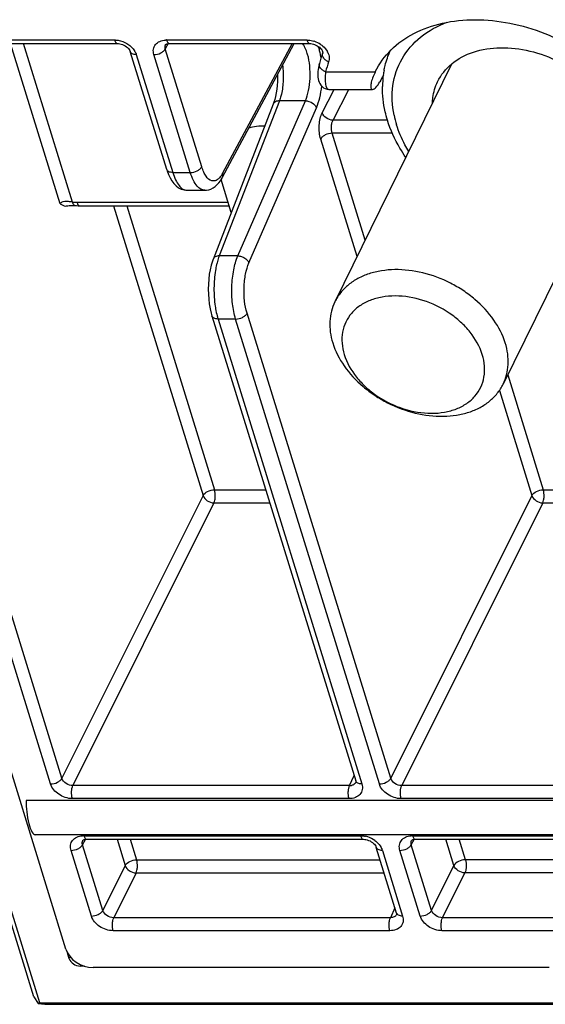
# Model space of a CAD drawing. Header units: millimetres. Extents: x 0 to 420, y 0 to 297.
# Tile 24 of 36: x 362 to 374, y 95 to 116. Entities that reach past the tile are written whole.
import ezdxf

# ---------------------------------------------------------------- set-up
doc = ezdxf.new("R2010")
doc.units = ezdxf.units.MM
doc.header["$LTSCALE"] = 23.1
doc.layers.get('0').update_dxf_attribs({"linetype": 'CONTINUOUS'})

msp = doc.modelspace()

# ---------------------------------------------------------------- linework, layer by layer
at = {"color": 9, "linetype": 'CONTINUOUS'}
for p, q in [((358.43109, 115.14158), (364.34062, 115.14158)), ((363.17612, 111.64183), (362.118, 115.0659)), ((363.44628, 111.67973), (362.39988, 115.0659)), ((365.4854, 115.06384), (365.42473, 114.95045)), ((365.45215, 115.14158), (368.44775, 115.14158)), ((368.13242, 115.06579), (366.64904, 112.29397)), ((366.20301, 112.43192), (365.42473, 114.95045)), ((365.43016, 115.04012), (365.43061, 115.04097)), ((368.16505, 115.04724), (368.1655, 115.04809)), ((364.8058, 114.8283), (365.58408, 112.30977)), ((365.95888, 112.30977), (365.1806, 114.8283)), ((368.84886, 114.46385), (369.90925, 114.46385)), ((368.77416, 113.58667), (369.02958, 114.08546)), ((369.00595, 113.42838), (369.34243, 114.08546)), ((367.86274, 113.84263), (366.57669, 110.52821)), ((366.97497, 110.52821), (368.41545, 113.84263)), ((368.41545, 113.84263), (367.86274, 113.84263)), ((367.21164, 110.3808), (368.65211, 113.69523)), ((370.16854, 113.42838), (369.00595, 113.42838)), ((369.51955, 110.51317), (368.74309, 113.02578)), ((370.27499, 113.14793), (368.98722, 113.14793)), ((369.69251, 110.86563), (368.98722, 113.14793)), ((365.58408, 112.30977), (365.95888, 112.30977)), ((366.26879, 111.93138), (366.26723, 111.93139)), ((363.53391, 111.67684), (366.76573, 111.67684)), ((364.31775, 111.60116), (366.23117, 105.40936)), ((364.59963, 111.60116), (366.47529, 105.53151)), ((366.44414, 110.45622), (366.44378, 110.45532)), ((366.97497, 110.52821), (366.57669, 110.52821)), ((362.97434, 99.24758), (359.90485, 109.18043)), ((363.21846, 99.36973), (360.14898, 109.30258)), ((366.92592, 109.18043), (366.55112, 109.18043)), ((366.55112, 109.18043), (369.6206, 99.24758)), ((369.9954, 99.24758), (366.92592, 109.18043)), ((370.23953, 99.36973), (367.17005, 109.30258)), ((372.73678, 107.9895), (373.49636, 105.53151)), ((372.55866, 107.65376), (373.25223, 105.40936)), ((366.23117, 105.40936), (363.21846, 99.36973)), ((366.47529, 105.53151), (367.56882, 105.53151)), ((373.25223, 105.40936), (370.23953, 99.36973)), ((373.49636, 105.53151), (378.65783, 105.53151)), ((366.46376, 105.25271), (363.45105, 99.21309)), ((366.46376, 105.25271), (367.65497, 105.25271)), ((373.48482, 105.25271), (370.47212, 99.21309)), ((373.48482, 105.25271), (378.74399, 105.2527)), ((369.36059, 99.21309), (369.45575, 99.42541)), ((369.36059, 99.21309), (363.45105, 99.21309)), ((369.49286, 99.28407), (369.49251, 99.28329)), ((383.91335, 99.21309), (370.47212, 99.21309)), ((369.34905, 98.9343), (363.43952, 98.9343)), ((383.90181, 98.9343), (370.46058, 98.9343)), ((363.65716, 97.9501), (363.71784, 98.06347)), ((363.66259, 98.03975), (363.66305, 98.04062)), ((363.68459, 98.14123), (369.59413, 98.14123)), ((364.39489, 98.06555), (364.56812, 97.50495)), ((364.67676, 98.06555), (364.81225, 97.62711)), ((370.67823, 97.9501), (370.73891, 98.06347)), ((370.68366, 98.03975), (370.68412, 98.04062)), ((370.70566, 98.14123), (384.14689, 98.14123)), ((371.58919, 97.50495), (371.41595, 98.06555)), ((371.83332, 97.62711), (371.69783, 98.06555)), ((363.84644, 96.42544), (363.41304, 97.82794)), ((364.09057, 96.5476), (363.65716, 97.9501)), ((370.05931, 97.82795), (370.49271, 96.42544)), ((370.86751, 96.42544), (370.4341, 97.82794)), ((371.11164, 96.5476), (370.67823, 97.9501)), ((364.81225, 97.62711), (370.01146, 97.62711)), ((377.96729, 97.62711), (371.83332, 97.62711)), ((364.56812, 97.50495), (364.09057, 96.5476)), ((371.11164, 96.5476), (371.58919, 97.50495)), ((364.80071, 97.34831), (364.32316, 96.39095)), ((364.80071, 97.34831), (370.09762, 97.34831)), ((371.34423, 96.39095), (371.82178, 97.34831)), ((377.95575, 97.34831), (371.82178, 97.34831)), ((370.32785, 96.60327), (370.23269, 96.39095)), ((370.23269, 96.39095), (364.32316, 96.39095)), ((370.36497, 96.46193), (370.36461, 96.46114)), ((384.78546, 96.39095), (371.34423, 96.39095)), ((370.22115, 96.11216), (364.31162, 96.11216)), ((384.77392, 96.11216), (371.33269, 96.11216)), ((363.39453, 95.55322), (363.37443, 95.5126)), ((363.62159, 95.38533), (363.60705, 95.35594))]:
    msp.add_line(p, q, dxfattribs=at)
at = {"color": 7, "linetype": 'CONTINUOUS'}
for p, q in [((358.49209, 115.0659), (364.40163, 115.0659)), ((365.51316, 115.0659), (368.50876, 115.0659)), ((365.45401, 112.37504), (364.67564, 114.89384)), ((368.16505, 115.04724), (366.64226, 112.20177)), ((368.78536, 114.8651), (368.78545, 114.86535)), ((368.71594, 114.6371), (368.71598, 114.63723)), ((371.53779, 114.62592), (369.04678, 109.54978)), ((369.90925, 114.46385), (369.9033, 114.45155)), ((368.93103, 114.08546), (369.8521, 114.08546)), ((367.72993, 113.76999), (366.44378, 110.45532)), ((375.13118, 112.86877), (372.63771, 107.78761)), ((366.83313, 111.45874), (366.61677, 112.15886)), ((366.64226, 112.20177), (366.6424, 112.20202)), ((365.88379, 111.93138), (366.26879, 111.93138)), ((363.49414, 111.60449), (363.49408, 111.60449)), ((363.59492, 111.60116), (366.78912, 111.60116)), ((362.62064, 94.69693), (357.44206, 111.45483)), ((362.74385, 94.57261), (357.51946, 111.47875)), ((363.30004, 95.71778), (359.13977, 109.18043)), ((366.42105, 109.2457), (369.49053, 99.31285)), ((391.92978, 98.89673), (362.45583, 98.89673)), ((392.08373, 98.16208), (362.64576, 98.16208)), ((363.7456, 98.06555), (369.65513, 98.06555)), ((370.76667, 98.06555), (384.2079, 98.06555)), ((370.36264, 96.49072), (369.92916, 97.89343)), ((363.37443, 95.5126), (363.33582, 95.63752)), ((363.69614, 95.35594), (363.60705, 95.35594)), ((373.61856, 95.32612), (363.8816, 95.32612)), ((362.62064, 94.69693), (362.70645, 94.55644)), ((362.74385, 94.57261), (362.70645, 94.55644)), ((362.70645, 94.55644), (362.85327, 94.54027)), ((362.74385, 94.57261), (394.61256, 94.57261)), ((362.85327, 94.54027), (394.72198, 94.54027))]:
    msp.add_line(p, q, dxfattribs=at)
for points in [[(364.40162, 115.0659), (364.42639, 115.06465), (364.45397, 115.06057), (364.48296, 115.05343), (364.51246, 115.04321), (364.54165, 115.03003), (364.56932, 115.01439), (364.59452, 114.99696), (364.61691, 114.97823), (364.63616, 114.95872), (364.65202, 114.93901), (364.66411, 114.92006), (364.67225, 114.90323), (364.67564, 114.89384)], [(365.43016, 115.04012), (365.43143, 115.04225), (365.43416, 115.04519), (365.43905, 115.04893), (365.44755, 115.05367), (365.46056, 115.0587), (365.47762, 115.06288), (365.49796, 115.06539), (365.5131, 115.0659)], [(368.50877, 115.0659), (368.53374, 115.06464), (368.5593, 115.06092), (368.58611, 115.05458), (368.61357, 115.04554), (368.64092, 115.0339), (368.66727, 115.01995), (368.69191, 115.0041), (368.71435, 114.98677), (368.73412, 114.96849), (368.75082, 114.94988), (368.76424, 114.9316), (368.77427, 114.9144), (368.78098, 114.89913), (368.7848, 114.88633), (368.78633, 114.87643), (368.78632, 114.86969), (368.78565, 114.86595), (368.78536, 114.8651)], [(368.71598, 114.63723), (368.7067, 114.59836), (368.69713, 114.55187), (368.68977, 114.50777), (368.68458, 114.46567), (368.68162, 114.42558), (368.68096, 114.3874), (368.68274, 114.35028), (368.68731, 114.31386), (368.69513, 114.27834), (368.70685, 114.24349), (368.72346, 114.20907), (368.74557, 114.17626), (368.77277, 114.14704), (368.80489, 114.12238), (368.84155, 114.10323), (368.88077, 114.09092), (368.92136, 114.08568), (368.93127, 114.08548)], [(367.82062, 114.40365), (367.82132, 114.34514), (367.81898, 114.25685), (367.81332, 114.17063), (367.80451, 114.08756), (367.79291, 114.00946), (367.77885, 113.93708), (367.76273, 113.87108), (367.74528, 113.81289), (367.72993, 113.76999)], [(365.45378, 112.3758), (365.46304, 112.34694), (365.49147, 112.27047), (365.5252, 112.19744), (365.56426, 112.13033), (365.60753, 112.07223), (365.65517, 112.02337), (365.70791, 111.98375), (365.76474, 111.95472), (365.8251, 111.93699), (365.88375, 111.93139)], [(366.2673, 111.9314), (366.30289, 111.93316), (366.35068, 111.94166), (366.39805, 111.95739), (366.44406, 111.98026), (366.48761, 112.00972), (366.52833, 112.04532), (366.56651, 112.08711), (366.60238, 112.13532), (366.63598, 112.19025), (366.6424, 112.20202)], [(363.3002, 111.59484), (363.31435, 111.59711), (363.34374, 111.60093), (363.37453, 111.60376), (363.40625, 111.60554), (363.43858, 111.60619), (363.47093, 111.60566), (363.49408, 111.60449)], [(363.49375, 111.60451), (363.52718, 111.60267), (363.56047, 111.60155), (363.59492, 111.60116)], [(366.44414, 110.45622), (366.42912, 110.41519), (366.4025, 110.3276), (366.38066, 110.23417), (366.36362, 110.13562), (366.3514, 110.03295), (366.34409, 109.92723), (366.34174, 109.81971), (366.3444, 109.71205), (366.35203, 109.60555), (366.36458, 109.50141), (366.38195, 109.40093), (366.40409, 109.30513), (366.4212, 109.24522)], [(369.49053, 99.31286), (369.49322, 99.30179), (369.49409, 99.29373), (369.49389, 99.28816), (369.49315, 99.28475), (369.49251, 99.28328)], [(363.66259, 98.03975), (363.66384, 98.04185), (363.66656, 98.04479), (363.67143, 98.04854), (363.67991, 98.05328), (363.69288, 98.05831), (363.70995, 98.0625), (363.73032, 98.06503), (363.74555, 98.06555)], [(369.65514, 98.06555), (369.68215, 98.06407), (369.70953, 98.0598), (369.73816, 98.05257), (369.7672, 98.04236), (369.79588, 98.02931), (369.82308, 98.01387), (369.84793, 97.99669), (369.87005, 97.97821), (369.88918, 97.95891), (369.90501, 97.93937), (369.91717, 97.92052), (369.92547, 97.90359), (369.92916, 97.89343)], [(370.68366, 98.03975), (370.68491, 98.04185), (370.68763, 98.04479), (370.6925, 98.04854), (370.70097, 98.05328), (370.71395, 98.05831), (370.73102, 98.0625), (370.75139, 98.06503), (370.76662, 98.06555)], [(370.36263, 96.49072), (370.36532, 96.47971), (370.36621, 96.47163), (370.366, 96.46607), (370.36527, 96.46264), (370.36461, 96.46113)]]:
    msp.add_lwpolyline(points, dxfattribs=at)
at = {"color": 9, "linetype": 'CONTINUOUS'}
for centre, radius, start, end in [((365.4521, 114.71803), 0.42355, 89.992325, 92.681127), ((368.43203, 114.60138), 0.5418, 70.214395, 72.163653), ((368.42841, 114.59168), 0.55215, 55.393234, 70.201509), ((364.45879, 114.7153), 0.3652, 24.117134, 30.107429), ((367.46515, 114.59342), 1.29407, 15.997915, 18.544259), ((367.27509, 114.53875), 1.49184, 12.716635, 16.004312), ((366.98871, 114.4741), 1.78543, 9.249326, 12.717258), ((368.87599, 114.8333), 0.09603, 160.662492, 168.842285), ((368.56628, 114.71532), 0.3649, 26.157786, 29.168092), ((371.03705, 113.91211), 2.25668, 160.281541, 165.84813), ((372.46951, 113.98217), 2.2043, 191.683763, 197.188369), ((363.2642, 110.26031), 1.43106, 82.689872, 84.681186), ((363.53461, 113.02108), 1.34425, 266.232393, 269.343796), ((363.53368, 112.97194), 1.2951, 269.360284, 270.010312), ((368.0416, 109.64004), 1.55973, 194.585568, 197.138094), ((369.36309, 99.4148), 0.20173, 269.287877, 275.135516), ((369.36466, 99.39778), 0.18463, 275.124879, 281.092347), ((363.68453, 97.72509), 0.41614, 89.991765, 94.006549), ((369.58209, 97.61271), 0.52954, 71.633875, 77.070099), ((369.5751, 97.59201), 0.55139, 54.02194, 71.623144), ((370.7056, 97.72509), 0.41614, 89.991765, 94.006549), ((369.75954, 97.73521), 0.31378, 17.190156, 20.474197)]:
    msp.add_arc(centre, radius, start, end, dxfattribs=at)
at = {"color": 7, "linetype": 'CONTINUOUS'}
for centre, radius, start, end in [((371.09818, 114.0364), 2.4568, 160.280687, 165.847288), ((371.25479, 113.79868), 1.50097, 154.216203, 156.874145), ((372.02126, 114.12676), 1.95943, 169.392253, 172.223047), ((372.10006, 114.11713), 2.03881, 172.254462, 179.187577)]:
    msp.add_arc(centre, radius, start, end, dxfattribs=at)
for centre, major_axis, ratio, start_param, end_param in [((376.63024, 120.57219), (12.48902, 20.84278), 0.10751747, -4.34762831, -4.34057632), ((367.8915, 112.20725), (1.2571, -0.61665), 0.7214029, 2.16795317, 2.44943441), ((362.59529, 98.66208), (-0.05414, 0.4998), 0.2593636, 1.05422611, 3.11350358), ((363.76057, 95.71779), (0.44887, -0.22027), 0.72150464, -2.54430929, -0.973532), ((363.55864, 95.51261), (0.17955, -0.0881), 0.72154296, -2.54431401, -0.97359384)]:
    msp.add_ellipse(centre, major_axis=major_axis, ratio=ratio, start_param=start_param, end_param=end_param, dxfattribs=at)
for points, knots in [([(369.90925, 114.46385), (369.99363, 114.635), (370.22917, 114.9581), (370.73241, 115.31383), (371.3533, 115.53041), (372.05438, 115.59989), (372.79733, 115.52115), (373.78568, 115.22735), (374.4692, 114.81123), (374.85515, 114.46385)], [0, 0, 0, 0, 0.10210864, 0.20932042, 0.32500212, 0.45009191, 0.58338604, 0.72213442, 1, 1, 1, 1]), ([(370.09532, 114.48746), (370.10215, 114.52392), (370.13348, 114.66819), (370.1816, 114.80884), (370.22654, 114.90979)], [0, 0, 0, 0, 0.25133851, 1, 1, 1, 1]), ([(371.23985, 114.25066), (371.31041, 114.39665), (371.52995, 114.66907), (372.01273, 114.91824), (372.59574, 115.00479), (373.22438, 114.92837), (373.84293, 114.69759), (374.5472, 114.23687), (374.94878, 113.71106), (375.0663, 113.33077)], [0, 0, 0, 0, 0.10243233, 0.21303409, 0.3357442, 0.4693794, 0.60914745, 0.74854533, 1, 1, 1, 1]), ([(369.87443, 114.38819), (369.85753, 114.34849), (369.83605, 114.29124), (369.81836, 114.21741), (369.8124, 114.17303), (369.81263, 114.13674), (369.81885, 114.10904), (369.83213, 114.08967), (369.84583, 114.08546), (369.8521, 114.08546)], [0, 0, 0, 0, 0.39148522, 0.55256997, 0.6880185, 0.79690087, 0.88009327, 0.94315631, 1, 1, 1, 1]), ([(369.8521, 114.08546), (369.86305, 114.08546), (369.8894, 114.09702), (369.94599, 114.14947), (369.98123, 114.20706), (370.00508, 114.25094)], [0, 0, 0, 0, 0.14198767, 0.35236507, 1, 1, 1, 1]), ([(371.12882, 113.79279), (371.1302, 113.83304), (371.14325, 113.99026), (371.18876, 114.14496), (371.23985, 114.25066)], [0, 0, 0, 0, 0.25543618, 1, 1, 1, 1]), ([(370.16854, 113.42868), (370.15023, 113.48793), (370.087, 113.72188), (370.05881, 113.96576), (370.06146, 114.14603)], [0, 0, 0, 0, 0.25595564, 1, 1, 1, 1]), ([(370.55854, 112.63403), (370.51554, 112.69694), (370.35708, 112.94656), (370.23334, 113.21899), (370.16854, 113.42868)], [0, 0, 0, 0, 0.25773517, 1, 1, 1, 1]), ([(372.68437, 108.66869), (372.63051, 108.84297), (372.45209, 109.18848), (372.11672, 109.54712), (371.78868, 109.79304), (371.42495, 110.00476), (370.9365, 110.18741), (370.42843, 110.25018), (370.04239, 110.21805), (369.77772, 110.15541), (369.5392, 110.05504), (369.33294, 109.919), (369.16463, 109.75051), (369.08054, 109.61857), (369.04679, 109.54978)], [0, 0, 0, 0, 0.12079257, 0.25277822, 0.32180481, 0.391769, 0.53093252, 0.66404208, 0.72687722, 0.78666876, 0.84339748, 0.89737418, 0.94925542, 1, 1, 1, 1]), ([(372.19393, 108.42005), (372.14021, 108.59386), (371.99676, 108.84514), (371.73294, 109.12425), (371.40908, 109.37753), (370.94294, 109.60309), (370.43979, 109.68956), (370.10026, 109.66214), (369.92259, 109.62189), (369.76041, 109.56775), (369.57764, 109.47277), (369.39815, 109.31497), (369.27015, 109.1208), (369.19986, 108.89877), (369.18993, 108.65922), (369.22202, 108.49935), (369.24653, 108.42005)], [0, 0, 0, 0, 0.12567867, 0.19407113, 0.2649058, 0.40866271, 0.54707445, 0.61180473, 0.64275733, 0.67272515, 0.72977228, 0.78376339, 0.83606926, 0.88844718, 0.9426585, 1, 1, 1, 1]), ([(369.04679, 109.54978), (369.0151, 109.48519), (368.96458, 109.34765), (368.93186, 109.12731), (368.94225, 108.89731), (368.97664, 108.74469), (369.00012, 108.66869)], [0, 0, 0, 0, 0.23908867, 0.48288941, 0.73564258, 1, 1, 1, 1]), ([(369.00012, 108.66869), (369.05398, 108.49442), (369.2324, 108.1489), (369.56777, 107.79026), (369.89581, 107.54434), (370.25954, 107.33262), (370.74799, 107.14998), (371.25606, 107.08721), (371.64211, 107.11933), (371.90678, 107.18197), (372.14529, 107.28234), (372.35155, 107.41838), (372.51986, 107.58687), (372.60396, 107.71881), (372.63771, 107.78761)], [0, 0, 0, 0, 0.12079257, 0.25277822, 0.32180481, 0.391769, 0.53093252, 0.66404208, 0.72687722, 0.78666876, 0.84339748, 0.89737418, 0.94925542, 1, 1, 1, 1]), ([(372.63771, 107.78761), (372.66939, 107.8522), (372.71991, 107.98973), (372.75263, 108.21007), (372.74224, 108.44007), (372.70785, 108.59269), (372.68437, 108.66869)], [0, 0, 0, 0, 0.23908867, 0.48288941, 0.73564258, 1, 1, 1, 1]), ([(369.24653, 108.42005), (369.30024, 108.24624), (369.4437, 107.99495), (369.70752, 107.71585), (370.03138, 107.46256), (370.49752, 107.23701), (371.00067, 107.15054), (371.3402, 107.17795), (371.51787, 107.2182), (371.68005, 107.27235), (371.86282, 107.36732), (372.04231, 107.52512), (372.17031, 107.7193), (372.2406, 107.94132), (372.25052, 108.18088), (372.21843, 108.34075), (372.19393, 108.42005)], [0, 0, 0, 0, 0.12567867, 0.19407113, 0.2649058, 0.40866271, 0.54707445, 0.61180473, 0.64275733, 0.67272515, 0.72977228, 0.78376339, 0.83606926, 0.88844718, 0.9426585, 1, 1, 1, 1])]:
    msp.add_open_spline(points, degree=3, knots=knots, dxfattribs=at)
at = {"color": 9, "linetype": 'CONTINUOUS'}
for points, knots in [([(370.31088, 113.53578), (370.26817, 113.74321), (370.2457, 114.16472), (370.44588, 114.76301), (370.86391, 115.2422), (371.24141, 115.44621), (371.44526, 115.52181)], [0, 0, 0, 0, 0.25428373, 0.49523841, 0.73894851, 1, 1, 1, 1]), ([(364.34062, 115.14158), (364.35088, 115.14158), (364.39306, 115.14005), (364.43499, 115.13278), (364.46584, 115.12451)], [0, 0, 0, 0, 0.24314192, 1, 1, 1, 1]), ([(364.34062, 115.14158), (364.34396, 115.13077), (364.35152, 115.11119), (364.36778, 115.08217), (364.38851, 115.06588), (364.40162, 115.06588)], [0, 0, 0, 0, 0.33426434, 0.6127258, 1, 1, 1, 1]), ([(365.1806, 114.8283), (365.16914, 114.86538), (365.16041, 114.94323), (365.20829, 115.05189), (365.30767, 115.12279), (365.38931, 115.1391), (365.43228, 115.14112)], [0, 0, 0, 0, 0.24838313, 0.48046568, 0.72464852, 1, 1, 1, 1]), ([(365.45215, 115.14158), (365.45549, 115.13078), (365.46305, 115.11121), (365.4793, 115.08221), (365.5, 115.0659), (365.5131, 115.06588)], [0, 0, 0, 0, 0.33418611, 0.6126363, 1, 1, 1, 1]), ([(368.39925, 114.99482), (368.39557, 115.00155), (368.38128, 115.02643), (368.36477, 115.05011), (368.35114, 115.06613)], [0, 0, 0, 0, 0.26725673, 1, 1, 1, 1]), ([(368.44775, 115.14158), (368.46011, 115.14158), (368.51095, 115.13941), (368.56134, 115.12892), (368.59798, 115.11713)], [0, 0, 0, 0, 0.24301819, 1, 1, 1, 1]), ([(368.44775, 115.14158), (368.45109, 115.13077), (368.45866, 115.11119), (368.47492, 115.08217), (368.49565, 115.06587), (368.50876, 115.06588)], [0, 0, 0, 0, 0.3342699, 0.61273208, 1, 1, 1, 1]), ([(364.64902, 115.036), (364.66206, 115.02634), (364.71042, 114.98702), (364.75162, 114.9384), (364.77472, 114.89849)], [0, 0, 0, 0, 0.26031311, 1, 1, 1, 1]), ([(364.8058, 114.8283), (364.7902, 114.8283), (364.76064, 114.83107), (364.71182, 114.84548), (364.68205, 114.87281), (364.67574, 114.89358)], [0, 0, 0, 0, 0.30539289, 0.5750479, 1, 1, 1, 1]), ([(365.1806, 114.8283), (365.23089, 114.8283), (365.30621, 114.84738), (365.38578, 114.89858), (365.4155, 114.9326), (365.42473, 114.95045)], [0, 0, 0, 0, 0.533676, 0.78677001, 1, 1, 1, 1]), ([(365.42473, 114.95045), (365.41991, 114.96549), (365.41512, 114.99648), (365.42331, 115.02704), (365.43016, 115.04012)], [0, 0, 0, 0, 0.51676735, 1, 1, 1, 1]), ([(368.46343, 114.83309), (368.4591, 114.84821), (368.44187, 114.90364), (368.41958, 114.95768), (368.39925, 114.99482)], [0, 0, 0, 0, 0.27087573, 1, 1, 1, 1]), ([(368.742, 115.04614), (368.75707, 115.03571), (368.81263, 114.99299), (368.85968, 114.93838), (368.8849, 114.89317)], [0, 0, 0, 0, 0.26141422, 1, 1, 1, 1]), ([(368.9127, 114.67351), (368.89182, 114.68229), (368.85332, 114.70414), (368.80786, 114.74804), (368.78079, 114.79889), (368.77856, 114.8356), (368.78178, 114.85188)], [0, 0, 0, 0, 0.28663693, 0.55375271, 0.78998396, 1, 1, 1, 1]), ([(368.8938, 114.87619), (368.90979, 114.84362), (368.93128, 114.77603), (368.92383, 114.70455), (368.9127, 114.67351)], [0, 0, 0, 0, 0.52388615, 1, 1, 1, 1]), ([(368.41545, 113.84263), (368.44614, 113.91228), (368.49176, 114.07086), (368.52169, 114.32317), (368.51568, 114.58343), (368.48613, 114.75398), (368.46343, 114.83309)], [0, 0, 0, 0, 0.22675901, 0.48744779, 0.75479475, 1, 1, 1, 1]), ([(367.92852, 114.60521), (367.94195, 114.49868), (367.95022, 114.28897), (367.92646, 114.08006), (367.90387, 113.98102)], [0, 0, 0, 0, 0.51388179, 1, 1, 1, 1]), ([(368.84886, 114.46385), (368.82727, 114.47164), (368.78747, 114.49168), (368.74035, 114.53394), (368.71291, 114.58444), (368.71202, 114.62108), (368.716, 114.63709)], [0, 0, 0, 0, 0.29085216, 0.55765882, 0.7909282, 1, 1, 1, 1]), ([(368.84886, 114.46385), (368.84164, 114.41225), (368.83327, 114.32019), (368.83967, 114.21165), (368.85896, 114.14606), (368.87746, 114.11239), (368.90187, 114.0903), (368.92181, 114.08547), (368.93117, 114.08547)], [0, 0, 0, 0, 0.37302301, 0.66087482, 0.77097101, 0.85999508, 0.93295904, 1, 1, 1, 1]), ([(368.65211, 113.69523), (368.68162, 113.76315), (368.72931, 113.91523), (368.75554, 114.07193), (368.76477, 114.15586)], [0, 0, 0, 0, 0.46724667, 1, 1, 1, 1]), ([(367.86274, 113.84263), (367.83386, 113.84226), (367.7797, 113.83285), (367.73856, 113.79222), (367.72993, 113.77)], [0, 0, 0, 0, 0.5478444, 1, 1, 1, 1]), ([(367.90387, 113.98102), (367.90104, 113.9686), (367.88963, 113.92183), (367.87537, 113.8757), (367.86274, 113.84263)], [0, 0, 0, 0, 0.26470817, 1, 1, 1, 1]), ([(368.41545, 113.84263), (368.44044, 113.8423), (368.5342, 113.8265), (368.6276, 113.76138), (368.65211, 113.69523)], [0, 0, 0, 0, 0.26163026, 1, 1, 1, 1]), ([(368.74309, 113.02578), (368.72922, 113.0707), (368.71149, 113.16855), (368.70826, 113.31769), (368.72686, 113.46058), (368.755, 113.54926), (368.77416, 113.58667)], [0, 0, 0, 0, 0.24655702, 0.51779456, 0.77958006, 1, 1, 1, 1]), ([(369.00595, 113.42838), (368.95552, 113.42898), (368.85801, 113.46226), (368.78822, 113.54157), (368.77416, 113.58667)], [0, 0, 0, 0, 0.51639168, 1, 1, 1, 1]), ([(368.98722, 113.14793), (368.97271, 113.1949), (368.96754, 113.27111), (368.98095, 113.36545), (368.99594, 113.40975), (369.00595, 113.42838)], [0, 0, 0, 0, 0.51578679, 0.77812892, 1, 1, 1, 1]), ([(370.62174, 112.76157), (370.594, 112.80766), (370.49144, 112.98932), (370.40936, 113.18286), (370.36365, 113.33077)], [0, 0, 0, 0, 0.25789928, 1, 1, 1, 1]), ([(368.98722, 113.14793), (368.93693, 113.14793), (368.86161, 113.12885), (368.78204, 113.07766), (368.75232, 113.04364), (368.74309, 113.02578)], [0, 0, 0, 0, 0.53367529, 0.78676966, 1, 1, 1, 1]), ([(365.58408, 112.30977), (365.56849, 112.30977), (365.53893, 112.31254), (365.49011, 112.32695), (365.46034, 112.35429), (365.45402, 112.37505)], [0, 0, 0, 0, 0.30539285, 0.57504829, 1, 1, 1, 1]), ([(365.95888, 112.30977), (366.00918, 112.30977), (366.08449, 112.32885), (366.16406, 112.38005), (366.19379, 112.41407), (366.20301, 112.43192)], [0, 0, 0, 0, 0.53367557, 0.78676981, 1, 1, 1, 1]), ([(366.41681, 112.13401), (366.36777, 112.14744), (366.30088, 112.21334), (366.24126, 112.32255), (366.21494, 112.39331), (366.20301, 112.43192)], [0, 0, 0, 0, 0.40454139, 0.67844871, 1, 1, 1, 1]), ([(365.58408, 112.30977), (365.60084, 112.25554), (365.63706, 112.15811), (365.70771, 112.03618), (365.7882, 111.95422), (365.85432, 111.93147), (365.88379, 111.93139)], [0, 0, 0, 0, 0.33476478, 0.61040161, 0.82624728, 1, 1, 1, 1]), ([(366.1058, 112.01919), (366.07341, 112.05592), (366.0154, 112.14997), (365.97663, 112.25233), (365.95888, 112.30977)], [0, 0, 0, 0, 0.44887684, 1, 1, 1, 1]), ([(366.56382, 112.17875), (366.54294, 112.15972), (366.49716, 112.12878), (366.44071, 112.12747), (366.41681, 112.13401)], [0, 0, 0, 0, 0.53279266, 1, 1, 1, 1]), ([(366.64904, 112.29397), (366.64277, 112.28225), (366.61888, 112.24081), (366.58939, 112.20206), (366.56382, 112.17875)], [0, 0, 0, 0, 0.27750574, 1, 1, 1, 1]), ([(366.64242, 112.20201), (366.64594, 112.20865), (366.65757, 112.23783), (366.6558, 112.27128), (366.64904, 112.29397)], [0, 0, 0, 0, 0.24099445, 1, 1, 1, 1]), ([(366.26723, 111.9314), (366.23864, 111.93169), (366.1758, 111.95065), (366.12832, 111.99364), (366.1058, 112.01919)], [0, 0, 0, 0, 0.45639127, 1, 1, 1, 1]), ([(363.24668, 111.6844), (363.24219, 111.68352), (363.22546, 111.67966), (363.2091, 111.6731), (363.19867, 111.66599)], [0, 0, 0, 0, 0.26580699, 1, 1, 1, 1]), ([(363.39685, 111.68521), (363.37051, 111.68766), (363.3205, 111.69104), (363.26994, 111.68899), (363.24668, 111.6844)], [0, 0, 0, 0, 0.52744377, 1, 1, 1, 1]), ([(363.49408, 111.6045), (363.48971, 111.60479), (363.47713, 111.60968), (363.46175, 111.6302), (363.45458, 111.64918), (363.4512, 111.66049)], [0, 0, 0, 0, 0.17774457, 0.52110181, 1, 1, 1, 1]), ([(363.53391, 111.67684), (363.53725, 111.66603), (363.54481, 111.64645), (363.56108, 111.61743), (363.58181, 111.60113), (363.59492, 111.60113)], [0, 0, 0, 0, 0.33422265, 0.61269639, 1, 1, 1, 1]), ([(366.57669, 110.52821), (366.54793, 110.52784), (366.49403, 110.51849), (366.4529, 110.4783), (366.44413, 110.45622)], [0, 0, 0, 0, 0.54769448, 1, 1, 1, 1]), ([(366.57669, 110.52821), (366.57225, 110.5169), (366.55437, 110.46891), (366.53957, 110.4198), (366.52966, 110.38202)], [0, 0, 0, 0, 0.23713412, 1, 1, 1, 1]), ([(366.92592, 109.18043), (366.89314, 109.28651), (366.84971, 109.51726), (366.83723, 109.87096), (366.87414, 110.2156), (366.93398, 110.43285), (366.97497, 110.52821)], [0, 0, 0, 0, 0.2431563, 0.51081967, 0.77268411, 1, 1, 1, 1]), ([(366.97497, 110.52821), (366.99997, 110.52788), (367.09373, 110.51208), (367.18712, 110.44695), (367.21164, 110.3808)], [0, 0, 0, 0, 0.26163067, 1, 1, 1, 1]), ([(366.52966, 110.38202), (366.52627, 110.36908), (366.5129, 110.31535), (366.50215, 110.26098), (366.49527, 110.21955)], [0, 0, 0, 0, 0.24152878, 1, 1, 1, 1]), ([(367.17005, 109.30258), (367.14383, 109.38744), (367.10922, 109.57206), (367.09973, 109.85507), (367.12999, 110.13082), (367.17851, 110.30457), (367.21164, 110.3808)], [0, 0, 0, 0, 0.24306489, 0.51064295, 0.77251253, 1, 1, 1, 1]), ([(366.49527, 110.21955), (366.47435, 110.09376), (366.45482, 109.83667), (366.47165, 109.57948), (366.49079, 109.45175)], [0, 0, 0, 0, 0.49679687, 1, 1, 1, 1]), ([(366.49079, 109.45175), (366.49346, 109.43396), (366.5046, 109.3653), (366.51912, 109.29716), (366.53213, 109.24726)], [0, 0, 0, 0, 0.25862832, 1, 1, 1, 1]), ([(366.55112, 109.18043), (366.53559, 109.18043), (366.50613, 109.18318), (366.45745, 109.19749), (366.42767, 109.22456), (366.42122, 109.24522)], [0, 0, 0, 0, 0.30515068, 0.57478802, 1, 1, 1, 1]), ([(366.92592, 109.18043), (366.97622, 109.18043), (367.05153, 109.19951), (367.1311, 109.25071), (367.16083, 109.28473), (367.17005, 109.30258)], [0, 0, 0, 0, 0.53367629, 0.7867702, 1, 1, 1, 1]), ([(366.23117, 105.40936), (366.2511, 105.44795), (366.33196, 105.50818), (366.42499, 105.53151), (366.47529, 105.53151)], [0, 0, 0, 0, 0.46340475, 1, 1, 1, 1]), ([(366.23117, 105.40936), (366.24553, 105.36455), (366.31603, 105.28616), (366.4133, 105.25332), (366.46376, 105.25271)], [0, 0, 0, 0, 0.48251315, 1, 1, 1, 1]), ([(366.46376, 105.25271), (366.47268, 105.27157), (366.4856, 105.31588), (366.49602, 105.40969), (366.4897, 105.48489), (366.47529, 105.53151)], [0, 0, 0, 0, 0.22093442, 0.48314364, 1, 1, 1, 1]), ([(373.25223, 105.40936), (373.27217, 105.44795), (373.35303, 105.50818), (373.44606, 105.53151), (373.49636, 105.53151)], [0, 0, 0, 0, 0.46340475, 1, 1, 1, 1]), ([(373.25223, 105.40936), (373.2666, 105.36455), (373.3371, 105.28616), (373.43437, 105.25332), (373.48482, 105.25271)], [0, 0, 0, 0, 0.48251315, 1, 1, 1, 1]), ([(373.48482, 105.25271), (373.49375, 105.27157), (373.50667, 105.31588), (373.51709, 105.40969), (373.51077, 105.48489), (373.49636, 105.53151)], [0, 0, 0, 0, 0.22093442, 0.48314364, 1, 1, 1, 1]), ([(362.97434, 99.24758), (363.02463, 99.24758), (363.09994, 99.26666), (363.17952, 99.31786), (363.20924, 99.35188), (363.21846, 99.36973)], [0, 0, 0, 0, 0.53367557, 0.78676981, 1, 1, 1, 1]), ([(363.45105, 99.21309), (363.40048, 99.21249), (363.30164, 99.24397), (363.23197, 99.32438), (363.21846, 99.36973)], [0, 0, 0, 0, 0.51664517, 1, 1, 1, 1]), ([(369.6206, 99.24758), (369.60501, 99.24758), (369.57545, 99.25035), (369.52663, 99.26476), (369.49686, 99.29209), (369.49055, 99.31286)], [0, 0, 0, 0, 0.30539289, 0.575048, 1, 1, 1, 1]), ([(369.9954, 99.24758), (370.0457, 99.24758), (370.12101, 99.26666), (370.20059, 99.31786), (370.23031, 99.35188), (370.23953, 99.36973)], [0, 0, 0, 0, 0.53367557, 0.78676981, 1, 1, 1, 1]), ([(370.47212, 99.21309), (370.42155, 99.21249), (370.32271, 99.24397), (370.25304, 99.32438), (370.23953, 99.36973)], [0, 0, 0, 0, 0.51664517, 1, 1, 1, 1]), ([(363.43952, 98.9343), (363.33846, 98.9343), (363.14236, 98.99864), (363.00219, 99.15744), (362.97434, 99.24758)], [0, 0, 0, 0, 0.51714701, 1, 1, 1, 1]), ([(363.43952, 98.9343), (363.42511, 98.98092), (363.41873, 99.05613), (363.42927, 99.14992), (363.44213, 99.19425), (363.45105, 99.21309)], [0, 0, 0, 0, 0.51684351, 0.77918207, 1, 1, 1, 1]), ([(369.34905, 98.9343), (369.33464, 98.98092), (369.32826, 99.05613), (369.3388, 99.14992), (369.35166, 99.19425), (369.36059, 99.21309)], [0, 0, 0, 0, 0.51684305, 0.77918185, 1, 1, 1, 1]), ([(369.6206, 99.24758), (369.63244, 99.20927), (369.64101, 99.1284), (369.58772, 99.01684), (369.48062, 98.9474), (369.39431, 98.9343), (369.34905, 98.9343)], [0, 0, 0, 0, 0.24639483, 0.47695963, 0.72189141, 1, 1, 1, 1]), ([(369.49251, 99.28329), (369.48476, 99.26637), (369.45807, 99.23504), (369.42027, 99.22055), (369.40018, 99.2166)], [0, 0, 0, 0, 0.47610818, 1, 1, 1, 1]), ([(370.46058, 98.9343), (370.35953, 98.9343), (370.16343, 98.99864), (370.02326, 99.15744), (369.9954, 99.24758)], [0, 0, 0, 0, 0.51714701, 1, 1, 1, 1]), ([(370.46058, 98.9343), (370.44618, 98.98092), (370.4398, 99.05613), (370.45034, 99.14992), (370.4632, 99.19425), (370.47212, 99.21309)], [0, 0, 0, 0, 0.51684351, 0.77918207, 1, 1, 1, 1]), ([(363.41304, 97.82794), (363.40177, 97.86443), (363.39294, 97.94084), (363.43838, 98.048), (363.53405, 98.11958), (363.61353, 98.13726), (363.65546, 98.14021)], [0, 0, 0, 0, 0.24924038, 0.48195105, 0.72563845, 1, 1, 1, 1]), ([(363.65716, 97.9501), (363.65235, 97.96513), (363.64757, 97.99611), (363.65574, 98.02666), (363.66259, 98.03975)], [0, 0, 0, 0, 0.51664845, 1, 1, 1, 1]), ([(363.68459, 98.14123), (363.68793, 98.13042), (363.69549, 98.11085), (363.71174, 98.08184), (363.73245, 98.06554), (363.74555, 98.06553)], [0, 0, 0, 0, 0.33420351, 0.6126562, 1, 1, 1, 1]), ([(369.59413, 98.14123), (369.60286, 98.14123), (369.63862, 98.14014), (369.67423, 98.13487), (369.70058, 98.12883)], [0, 0, 0, 0, 0.24423049, 1, 1, 1, 1]), ([(369.59413, 98.14123), (369.59747, 98.13042), (369.60503, 98.11084), (369.62129, 98.08182), (369.64202, 98.06552), (369.65513, 98.06553)], [0, 0, 0, 0, 0.33426978, 0.61273212, 1, 1, 1, 1]), ([(369.89903, 98.03822), (369.913, 98.02805), (369.96451, 97.9866), (370.0081, 97.93464), (370.03178, 97.89191)], [0, 0, 0, 0, 0.26120845, 1, 1, 1, 1]), ([(370.4341, 97.82794), (370.42284, 97.86443), (370.41401, 97.94084), (370.45945, 98.048), (370.55512, 98.11958), (370.6346, 98.13726), (370.67653, 98.14021)], [0, 0, 0, 0, 0.24924038, 0.48195105, 0.72563845, 1, 1, 1, 1]), ([(370.67823, 97.9501), (370.67342, 97.96513), (370.66863, 97.99611), (370.67681, 98.02666), (370.68366, 98.03975)], [0, 0, 0, 0, 0.51664845, 1, 1, 1, 1]), ([(370.70566, 98.14123), (370.709, 98.13042), (370.71656, 98.11085), (370.73281, 98.08184), (370.75351, 98.06554), (370.76662, 98.06553)], [0, 0, 0, 0, 0.33420351, 0.6126562, 1, 1, 1, 1]), ([(363.41304, 97.82795), (363.46333, 97.82795), (363.53865, 97.84702), (363.61822, 97.89822), (363.64794, 97.93224), (363.65716, 97.9501)], [0, 0, 0, 0, 0.53367575, 0.7867699, 1, 1, 1, 1]), ([(370.05931, 97.82795), (370.04371, 97.82795), (370.01415, 97.83072), (369.96533, 97.84512), (369.93556, 97.87246), (369.92925, 97.89322)], [0, 0, 0, 0, 0.30539289, 0.5750479, 1, 1, 1, 1]), ([(370.4341, 97.82795), (370.4844, 97.82795), (370.55971, 97.84702), (370.63929, 97.89822), (370.66901, 97.93224), (370.67823, 97.9501)], [0, 0, 0, 0, 0.53367575, 0.7867699, 1, 1, 1, 1]), ([(364.56812, 97.50495), (364.58806, 97.54355), (364.66892, 97.60377), (364.76195, 97.62711), (364.81225, 97.62711)], [0, 0, 0, 0, 0.46340475, 1, 1, 1, 1]), ([(364.80071, 97.34831), (364.80964, 97.36717), (364.82255, 97.41148), (364.83298, 97.50529), (364.82666, 97.58048), (364.81225, 97.62711)], [0, 0, 0, 0, 0.22093442, 0.48314364, 1, 1, 1, 1]), ([(371.83332, 97.62711), (371.78302, 97.62711), (371.68999, 97.60378), (371.60913, 97.54356), (371.58919, 97.50495)], [0, 0, 0, 0, 0.53652522, 1, 1, 1, 1]), ([(371.83332, 97.62711), (371.84773, 97.58048), (371.85405, 97.50528), (371.84362, 97.41147), (371.83071, 97.36716), (371.82178, 97.34831)], [0, 0, 0, 0, 0.51692908, 0.77909618, 1, 1, 1, 1]), ([(364.56812, 97.50495), (364.58249, 97.46015), (364.65298, 97.38176), (364.75026, 97.34892), (364.80071, 97.34831)], [0, 0, 0, 0, 0.48251315, 1, 1, 1, 1]), ([(371.82178, 97.34831), (371.77133, 97.34892), (371.67405, 97.38176), (371.60355, 97.46015), (371.58919, 97.50495)], [0, 0, 0, 0, 0.5174869, 1, 1, 1, 1]), ([(363.84644, 96.42544), (363.89674, 96.42544), (363.97205, 96.44452), (364.05162, 96.49572), (364.08135, 96.52974), (364.09057, 96.5476)], [0, 0, 0, 0, 0.53367557, 0.78676981, 1, 1, 1, 1]), ([(364.31162, 96.11216), (364.21057, 96.11217), (364.01447, 96.1765), (363.8743, 96.3353), (363.84644, 96.42544)], [0, 0, 0, 0, 0.51714701, 1, 1, 1, 1]), ([(364.32316, 96.39095), (364.27258, 96.39035), (364.17375, 96.42183), (364.10408, 96.50224), (364.09057, 96.5476)], [0, 0, 0, 0, 0.51664517, 1, 1, 1, 1]), ([(364.31162, 96.11216), (364.29721, 96.15878), (364.29084, 96.23399), (364.30137, 96.32778), (364.31424, 96.37211), (364.32316, 96.39095)], [0, 0, 0, 0, 0.51684351, 0.77918207, 1, 1, 1, 1]), ([(370.22115, 96.11216), (370.20675, 96.15878), (370.20037, 96.23399), (370.21091, 96.32778), (370.22377, 96.37211), (370.23269, 96.39095)], [0, 0, 0, 0, 0.51684305, 0.77918185, 1, 1, 1, 1]), ([(370.49271, 96.42544), (370.50455, 96.38713), (370.5131, 96.30625), (370.45982, 96.19464), (370.35267, 96.12528), (370.26638, 96.11216), (370.22115, 96.11216)], [0, 0, 0, 0, 0.24642188, 0.47704846, 0.72207326, 1, 1, 1, 1]), ([(370.36461, 96.46114), (370.35617, 96.44271), (370.32572, 96.40885), (370.28319, 96.39549), (370.26078, 96.39256)], [0, 0, 0, 0, 0.47278136, 1, 1, 1, 1]), ([(370.49271, 96.42544), (370.47711, 96.42544), (370.44756, 96.42821), (370.39873, 96.44262), (370.36896, 96.46996), (370.36265, 96.49072)], [0, 0, 0, 0, 0.30539291, 0.57504818, 1, 1, 1, 1]), ([(370.86751, 96.42544), (370.91781, 96.42544), (370.99312, 96.44452), (371.07269, 96.49572), (371.10241, 96.52974), (371.11164, 96.5476)], [0, 0, 0, 0, 0.53367557, 0.78676981, 1, 1, 1, 1]), ([(371.33269, 96.11216), (371.23166, 96.11218), (371.03557, 96.17649), (370.89539, 96.33528), (370.86751, 96.42544)], [0, 0, 0, 0, 0.51704298, 1, 1, 1, 1]), ([(371.34423, 96.39095), (371.29366, 96.39036), (371.19483, 96.42183), (371.12516, 96.50224), (371.11164, 96.5476)], [0, 0, 0, 0, 0.51654177, 1, 1, 1, 1]), ([(371.33269, 96.11216), (371.31828, 96.15878), (371.31191, 96.23399), (371.32244, 96.32778), (371.33531, 96.37211), (371.34423, 96.39095)], [0, 0, 0, 0, 0.51684324, 0.77918194, 1, 1, 1, 1])]:
    msp.add_open_spline(points, degree=3, knots=knots, dxfattribs=at)
for points in [[(364.46584, 115.12451), (364.53134, 115.10695), (364.59452, 115.07635), (364.64902, 115.036)], [(364.79211, 114.86452), (364.79737, 114.85273), (364.80199, 114.84063), (364.8058, 114.8283)], [(363.19867, 111.66599), (363.18957, 111.65979), (363.18151, 111.65144), (363.17612, 111.64183)], [(363.4512, 111.66049), (363.4493, 111.66684), (363.44768, 111.67326), (363.44628, 111.67973)], [(370.03178, 97.89191), (370.04014, 97.87683), (370.04747, 97.86112), (370.0535, 97.84497)], [(370.26078, 96.39256), (370.25148, 96.39135), (370.24207, 96.39084), (370.23269, 96.39095)]]:
    msp.add_open_spline(points, degree=3, dxfattribs=at)
at = {"color": 7, "linetype": 'CONTINUOUS'}
msp.add_open_spline([(363.17612, 111.64183), (363.21798, 111.62756), (363.25661, 111.58737), (363.3002, 111.59483)], degree=3, dxfattribs=at)

doc.saveas('drawing.dxf')
